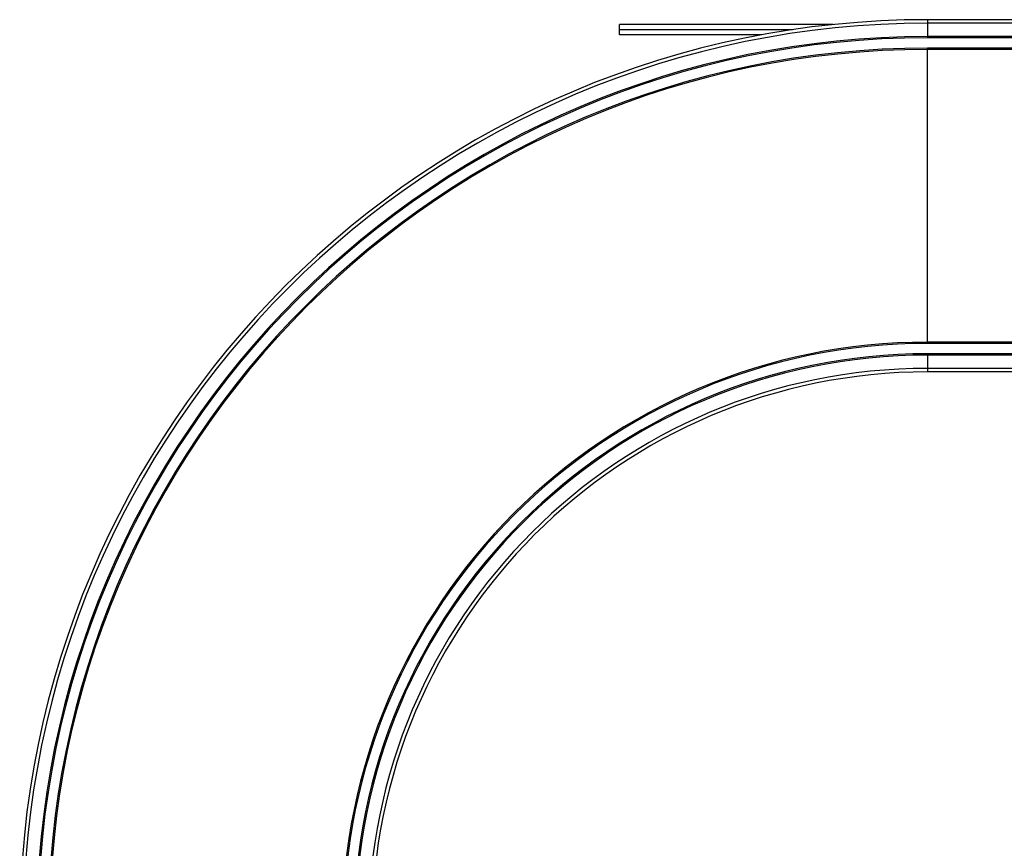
# Model space of a CAD drawing. Header units: millimetres. Extents: x 0 to 420, y 0 to 297.
# Tile 5 of 79: x 100 to 138, y 102 to 134. Entities that reach past the tile are written whole.
import ezdxf

# ---------------------------------------------------------------- set-up
doc = ezdxf.new("R2010")
doc.units = ezdxf.units.MM

msp = doc.modelspace()

# ---------------------------------------------------------------- linework, layer by layer
at = {"color": 7, "linetype": 'Continuous', "lineweight": 25}
for p, q in [((134.77652, 134.35285), (134.77652, 134.21592)), ((166.52652, 134.35285), (134.77652, 134.35285)), ((166.52652, 134.21592), (134.77652, 134.21592)), ((134.77652, 134.21592), (134.77652, 133.70285)), ((131.13195, 134.16285), (122.88228, 134.16285)), ((122.88228, 133.96285), (122.88228, 134.16285)), ((129.56242, 133.96285), (122.88228, 133.96285)), ((122.88228, 133.76285), (122.88228, 133.96285)), ((128.37255, 133.76285), (122.88228, 133.76285)), ((134.77652, 133.70285), (134.77652, 133.65285)), ((166.52652, 133.70285), (134.77652, 133.70285)), ((166.52652, 133.65285), (134.77652, 133.65285)), ((134.76152, 133.20285), (134.76152, 121.90284)), ((166.52652, 133.25285), (134.77652, 133.25285)), ((134.77652, 133.20285), (134.77652, 133.25285)), ((166.52652, 133.20285), (134.77652, 133.20285)), ((134.77652, 121.85285), (134.77652, 121.90285)), ((166.52652, 121.90285), (134.77652, 121.90285)), ((166.52652, 121.85285), (134.77652, 121.85285)), ((166.52652, 121.45285), (134.77652, 121.45285)), ((134.77652, 121.45285), (134.77652, 121.40285)), ((166.52652, 121.40285), (134.77652, 121.40285)), ((134.77652, 121.40285), (134.77652, 120.88978)), ((166.52652, 120.88978), (134.77652, 120.88978)), ((134.77652, 120.88978), (134.77652, 120.75285)), ((166.52652, 120.75285), (134.77652, 120.75285))]:
    msp.add_line(p, q, dxfattribs=at)
for radius in [35.05, 34.91307, 34.4, 34.35, 33.95, 33.9, 22.6, 22.55, 22.15, 22.1, 21.58693, 21.45]:
    msp.add_arc((134.77652, 99.30285), radius, 90, 180, dxfattribs=at)

doc.saveas('drawing.dxf')
